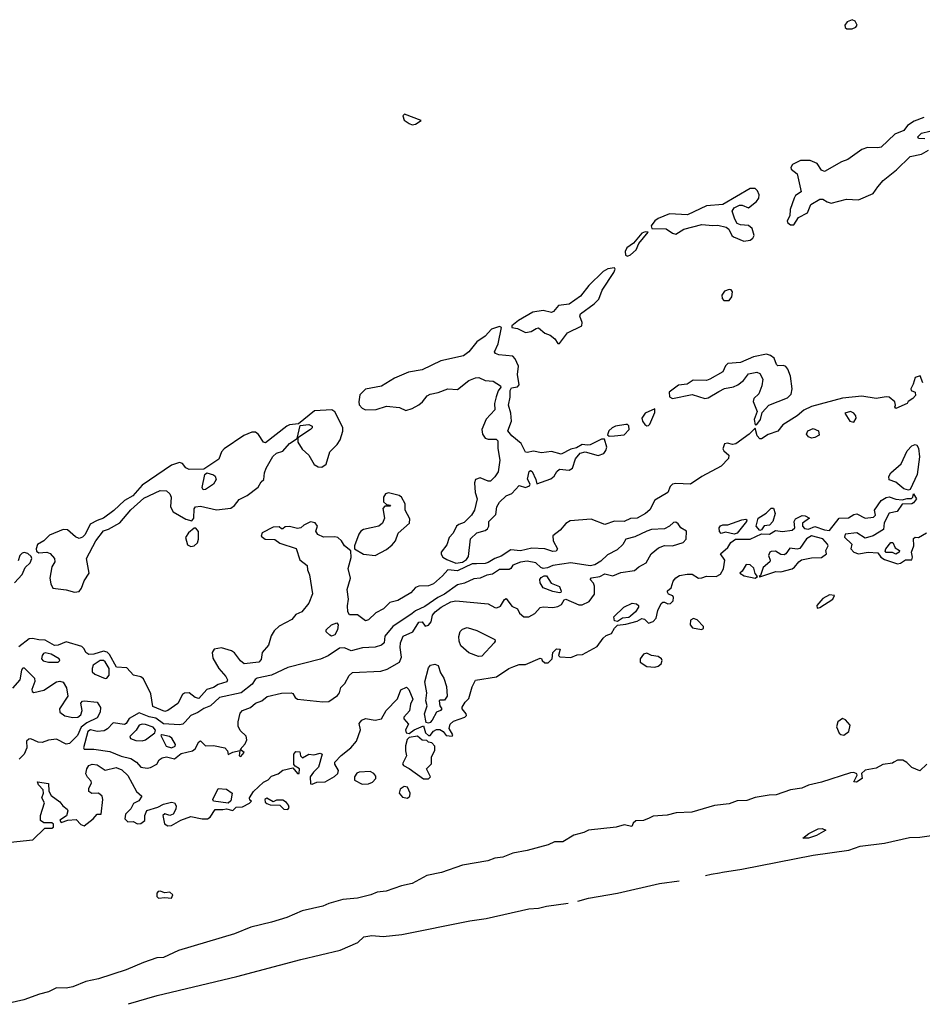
# Model space of a CAD drawing. Extents: x 2923744 to 3052146, y 543855 to 918667.
# Tile 3 of 50: x 3011557 to 3017139, y 556528 to 562619. Entities that reach past the tile are written whole.
import ezdxf

# ---------------------------------------------------------------- set-up
doc = ezdxf.new("R2010")
doc.units = 0

msp = doc.modelspace()

# ---------------------------------------------------------------- linework, layer by layer
at = {"layer": '0CON10XD'}
for points in [[(3016672.3, 562562.3), (3016705, 562563.5), (3016727.7, 562572.3), (3016735.6, 562585), (3016725, 562610), (3016705, 562619.4), (3016675, 562605.8), (3016660, 562585), (3016661.7, 562571.7), (3016672.3, 562562.3)], [(3013985, 561968.1), (3014005, 561972.5), (3014040, 561995), (3013936, 562034), (3013925.8, 562025), (3013935, 561997.5), (3013965, 561976.7), (3013985, 561968.1)], [(3017148.5, 562015), (3017088.7, 561991.4), (3017048.5, 561965), (3017025, 561934.7), (3016968.6, 561911.4), (3016885, 561830.7), (3016864, 561826.1), (3016801.3, 561828.7), (3016764.6, 561815.4), (3016679.6, 561755), (3016639.8, 561740.2), (3016535, 561679.4), (3016515, 561687.5), (3016489.6, 561729.6), (3016445, 561747.8), (3016385, 561748), (3016337.2, 561722.9), (3016326.2, 561705), (3016328.2, 561695), (3016365.7, 561665), (3016389.5, 561555), (3016355, 561531.5), (3016345.9, 561515), (3016321.1, 561445), (3016319.6, 561405), (3016304.5, 561375), (3016305.5, 561365), (3016325, 561350.7), (3016345, 561350.5), (3016374.2, 561395.8), (3016429.6, 561425), (3016450.4, 561475), (3016505, 561509.3), (3016525, 561509.5), (3016551.6, 561491.6), (3016575, 561484.6), (3016671.5, 561508.6), (3016745, 561504.3), (3016835.6, 561544.4), (3016863.7, 561585), (3016897.5, 561625), (3016980.5, 561689.5), (3017065, 561772.1), (3017135, 561787.4), (3017178.6, 561811.4)], [(3017155, 561881.5), (3017116.2, 561885), (3017111.1, 561895), (3017135, 561917.1), (3017185, 561930.4)], [(3016035, 561249.5), (3016075, 561254.6), (3016091.3, 561268.7), (3016098.4, 561285), (3016086.8, 561326.8), (3016065, 561347.1), (3016015, 561350), (3015995, 561358.9), (3015978.9, 561385), (3015963.1, 561435), (3015975, 561455.6), (3016009.1, 561470.9), (3016025, 561471.2), (3016065, 561456.2), (3016114.5, 561495), (3016127.9, 561515), (3016130, 561535), (3016120.1, 561560.1), (3016105, 561575.5), (3016075, 561574.6), (3015905, 561475.4), (3015805, 561467.3), (3015686.9, 561413.1), (3015575, 561418), (3015505, 561388.8), (3015485.8, 561375), (3015461.5, 561345), (3015466.8, 561326.8), (3015555, 561325.4), (3015595, 561298.2), (3015615, 561292.2), (3015665, 561322.8), (3015775, 561352.6), (3015844.1, 561345.9), (3015875, 561349.1), (3015926.7, 561336.7), (3015943.1, 561323), (3015960.8, 561285), (3015971.4, 561275), (3016035, 561249.5)], [(3015315, 561155.5), (3015335, 561163.9), (3015369.1, 561195), (3015386.9, 561235), (3015443.3, 561305), (3015425, 561307.9), (3015405, 561298.5), (3015353.7, 561236.3), (3015312.6, 561207.4), (3015302.4, 561185), (3015303.3, 561163.3), (3015315, 561155.5)], [(3014895, 560616), (3014945, 560681.3), (3015034.4, 560725), (3015034.6, 560745), (3015021.9, 560785), (3015025, 560798.9), (3015109, 560861), (3015138.9, 560891.1), (3015158.3, 560945), (3015231.4, 561055), (3015239.2, 561075), (3015235, 561083.3), (3015195, 561078.2), (3015165, 561061.2), (3015077.3, 560975), (3015025, 560909.6), (3014955, 560859.5), (3014889.5, 560850.5), (3014858.5, 560815), (3014845, 560807.7), (3014795, 560820), (3014729.4, 560810.6), (3014641.5, 560758.5), (3014600, 560725), (3014600, 560715), (3014635, 560709.4), (3014685, 560683.8), (3014720.2, 560689.8), (3014750.3, 560709.7), (3014765, 560712.3), (3014805, 560680), (3014838.3, 560668.2), (3014867.3, 560645), (3014885, 560616.7), (3014895, 560616)], [(3015945, 560882.7), (3015961.3, 560905), (3015965.5, 560935), (3015958, 560948), (3015945, 560950.5), (3015915, 560940), (3015899.1, 560915), (3015901.8, 560895), (3015912.8, 560882.8), (3015945, 560882.7)], [(3014255, 559256.7), (3014295, 559263.1), (3014320.9, 559279.1), (3014332.2, 559297.8), (3014345, 559407.1), (3014385, 559445.7), (3014435, 559459.4), (3014450.5, 559469.5), (3014458.8, 559485), (3014459.2, 559515), (3014501.4, 559558.6), (3014506.8, 559605), (3014524.1, 559635), (3014565, 559674.5), (3014601.2, 559688.8), (3014645, 559736.7), (3014685, 559726), (3014710, 559735), (3014713.8, 559745), (3014697, 559777), (3014708, 559825), (3014715, 559830.8), (3014726.9, 559825), (3014750, 559775), (3014755, 559747.5), (3014841.8, 559778.2), (3014862, 559795), (3014878.8, 559825), (3014895, 559839.2), (3014955, 559832.7), (3014975, 559844.5), (3014995, 559902.9), (3015022.7, 559937.3), (3015055, 559945.5), (3015135, 559923.6), (3015170, 559935), (3015182.9, 559955), (3015187.1, 559975), (3015174.4, 560024.4), (3015155, 560024.5), (3015085, 559988.8), (3015067.7, 559987.7), (3015035, 559991.1), (3014999.8, 559970.2), (3014965, 559962.3), (3014905, 559931.5), (3014845, 559947.1), (3014785, 559939.8), (3014735, 559949.4), (3014695, 559940.7), (3014685, 559943.7), (3014658.5, 559998.4), (3014600.4, 560045), (3014576.7, 560075), (3014597.9, 560135), (3014594.7, 560185), (3014579.7, 560235), (3014590.4, 560285), (3014590, 560325), (3014598.3, 560341.7), (3014635, 560348.1), (3014645, 560360), (3014636, 560425), (3014641.6, 560475), (3014622.1, 560522.1), (3014606.8, 560536.8), (3014520, 560545), (3014499.2, 560555), (3014492.5, 560565), (3014517, 560613), (3014536, 560716), (3014525, 560720.8), (3014475, 560703.9), (3014435, 560662.3), (3014385, 560625.4), (3014334.4, 560565), (3014300.8, 560539.1), (3014162.1, 560507.9), (3014046.7, 560453.3), (3013962.2, 560437.9), (3013875, 560400.8), (3013795, 560351.4), (3013695, 560333.2), (3013661.1, 560298.9), (3013653.3, 560255), (3013657.2, 560237.1), (3013675.1, 560215.2), (3013695, 560204.8), (3013761.6, 560208.4), (3013825, 560227.6), (3013905, 560219.2), (3013945, 560202.5), (3013985, 560214.1), (3014025, 560237.3), (3014048, 560255), (3014077.5, 560292.5), (3014095, 560303.4), (3014145, 560313.2), (3014205, 560335.3), (3014265, 560332.5), (3014335, 560387.3), (3014375, 560404.1), (3014395.9, 560405.9), (3014435, 560387.1), (3014485, 560382.3), (3014530, 560355), (3014533.3, 560345), (3014516.2, 560323.8), (3014503.1, 560286.9), (3014493.2, 560245), (3014495.3, 560204.7), (3014442.7, 560147.3), (3014415.5, 560085), (3014420, 560055), (3014435, 560031.4), (3014455, 560023.3), (3014504.2, 560024.2), (3014514.4, 560014.4), (3014513.7, 559966.3), (3014526.8, 559895), (3014515, 559821.4), (3014495, 559791.1), (3014468, 559765), (3014455, 559764.3), (3014405, 559784.5), (3014375, 559774), (3014370, 559755), (3014373.6, 559695), (3014386.2, 559655), (3014369.6, 559585), (3014351.1, 559555), (3014305, 559507.7), (3014272.9, 559497.1), (3014257.9, 559485), (3014237.9, 559442.1), (3014213.9, 559415), (3014199.4, 559370.6), (3014162.5, 559325), (3014162.7, 559312.7), (3014173.8, 559295), (3014198.8, 559278.8), (3014255, 559256.7)], [(3016105, 560112.5), (3016115, 560114), (3016138.2, 560145), (3016149.7, 560190.2), (3016191.1, 560235), (3016305, 560279.5), (3016327.9, 560302.1), (3016333.7, 560335), (3016324.1, 560414.1), (3016308.2, 560458.2), (3016295, 560473.8), (3016280.7, 560480.7), (3016245, 560478.6), (3016236.6, 560486.6), (3016223.1, 560525), (3016201.3, 560541.4), (3016175, 560549.8), (3016095, 560533.8), (3016015, 560499.1), (3015937.2, 560492.8), (3015921.5, 560478.5), (3015905, 560440.4), (3015825, 560394.6), (3015805, 560386.7), (3015721.2, 560388.8), (3015685, 560364.6), (3015630.7, 560359.3), (3015574.2, 560315), (3015576.7, 560286.7), (3015595, 560276.7), (3015715, 560301.5), (3015795, 560276), (3015815, 560280.9), (3015879.9, 560320.1), (3015915, 560337.8), (3015971.2, 560348.8), (3015999, 560361), (3016032.9, 560387.1), (3016065, 560427.5), (3016115, 560437.7), (3016135, 560430.9), (3016152.1, 560395), (3016146.5, 560355), (3016127.8, 560305), (3016097.9, 560275), (3016092.4, 560257.6), (3016118.2, 560195), (3016100.4, 560145), (3016105, 560112.5)], [(3017141.7, 560371.7), (3017126.7, 560416.7), (3017095, 560406.7), (3017083.8, 560365), (3017067.5, 560335), (3017070, 560325), (3017095.8, 560315.8), (3017097.8, 560295), (3017080.8, 560275), (3017052.5, 560257.5), (3017045, 560244.3), (3016975, 560213.1), (3016968.8, 560225), (3016973.3, 560235), (3016970, 560255), (3016934.5, 560284.5), (3016915, 560286.5), (3016855, 560276), (3016765, 560289.8), (3016645, 560277.8), (3016453, 560227), (3016406.6, 560203.4), (3016365, 560168.2), (3016276.8, 560113.2), (3016245, 560074.7), (3016187, 560053), (3016145, 560026.8), (3016135, 560026.7), (3016118.1, 560045), (3016105, 560092.5), (3016069.4, 560055), (3015985, 559995.5), (3015965, 559991.5), (3015935, 560000), (3015916.2, 559995), (3015905.7, 559965), (3015912, 559952), (3015942.9, 559925), (3015940.4, 559905), (3015895, 559857), (3015775, 559792.2), (3015705, 559745.4), (3015615, 559750), (3015593.8, 559745), (3015579.1, 559730.9), (3015565.5, 559694.5), (3015484, 559646), (3015454, 559586), (3015426.7, 559563.3), (3015375, 559535.5), (3015335, 559533.1), (3015295, 559514), (3015235, 559517.5), (3015175, 559496.7), (3015091.1, 559528.9), (3014961.9, 559518.1), (3014935, 559501.9), (3014899.7, 559460.2), (3014854.7, 559425.4), (3014855.5, 559395), (3014882.9, 559345), (3014875, 559331.4), (3014855, 559329.2), (3014804.7, 559345.3), (3014725, 559349.7), (3014653.9, 559333.9), (3014595, 559340), (3014535, 559299.5), (3014495, 559286.2), (3014455, 559262.1), (3014434.6, 559255.4), (3014383, 559253), (3014355, 559251.9), (3014265, 559209.5), (3014204.5, 559215.5), (3014172.4, 559177.7), (3014115, 559129.6), (3014085, 559116.4), (3014026.1, 559113.9), (3014005, 559106.7), (3013976.7, 559073.3), (3013895, 559025.5), (3013845, 559014), (3013807.1, 558975), (3013759.9, 558950.1), (3013715, 558906.7), (3013695, 558901.1), (3013645, 558936.9), (3013596.4, 558936.4), (3013586.7, 558955), (3013583.9, 558993.9), (3013590.8, 559035), (3013582.2, 559095), (3013601.9, 559165), (3013587.5, 559225), (3013607.3, 559292.7), (3013604.3, 559334.3), (3013565, 559364.4), (3013546, 559396), (3013525, 559415.6), (3013505, 559420.9), (3013435, 559418.7), (3013400, 559435), (3013388.6, 559455), (3013399.2, 559485), (3013385, 559505.8), (3013355, 559512.5), (3013315, 559492), (3013295, 559476.2), (3013275, 559471.2), (3013225, 559483.3), (3013198.3, 559481.7), (3013185, 559470), (3013175, 559470), (3013161.7, 559481.7), (3013125, 559480), (3013056.7, 559445), (3013050, 559425), (3013075, 559404.5), (3013134.2, 559404.2), (3013165, 559380.8), (3013266.9, 559346.9), (3013288.3, 559278.3), (3013335, 559242.5), (3013335.8, 559215), (3013349.1, 559185), (3013368.3, 559068.3), (3013345, 559008.6), (3013302, 558955), (3013265, 558938.6), (3013240.8, 558909.2), (3013161.8, 558868.2), (3013130.9, 558839.1), (3013112, 558808), (3013095, 558749.4), (3013056.2, 558705), (3013049.2, 558660.8), (3013036, 558645), (3012945, 558634.5), (3012922.9, 558652.9), (3012885, 558702.5), (3012866.2, 558715), (3012805, 558733.5), (3012760, 558725), (3012747.1, 558705), (3012750.3, 558670.3), (3012787.5, 558605), (3012832.2, 558555), (3012841.9, 558535), (3012837.8, 558522.2), (3012785, 558506.6), (3012755, 558488.2), (3012715, 558475.4), (3012665, 558419.6), (3012642.5, 558425), (3012605, 558454.4), (3012576.4, 558453.6), (3012564.3, 558445), (3012535, 558388.6), (3012472.9, 558345), (3012455, 558340), (3012380.1, 558370.1), (3012367.8, 558447.9), (3012321.4, 558541.4), (3012305, 558553.1), (3012259.6, 558565), (3012219.4, 558609.4), (3012155, 558614.6), (3012112.5, 558692.5), (3012096.7, 558706.7), (3012075, 558712.7), (3012015, 558693.6), (3011985, 558692.4), (3011965.3, 558705), (3011956.2, 558726.2), (3011940.9, 558740.9), (3011845, 558770.4), (3011795, 558749.8), (3011772.5, 558747.5), (3011715, 558780.8), (3011675, 558782.2), (3011635, 558792), (3011615, 558789.8), (3011551.2, 558738.8)], [(3011895, 559077.8), (3011925, 559082.5), (3011938.3, 559101.7), (3011955, 559147.9), (3011986.4, 559195), (3011970.3, 559285), (3012028, 559395), (3012073.9, 559456.1), (3012105, 559467.2), (3012175, 559507.5), (3012245, 559586.7), (3012325, 559658.4), (3012425, 559706.4), (3012465.4, 559705.4), (3012485, 559686), (3012494.4, 559665), (3012490, 559605), (3012505.5, 559575.5), (3012585, 559529.4), (3012620.7, 559519.3), (3012634.2, 559535.8), (3012636, 559594), (3012644.4, 559605.6), (3012675, 559609.4), (3012773.3, 559586.7), (3012862.6, 559597.4), (3012885, 559612.9), (3012915, 559651.1), (3012962.5, 559675), (3013032.5, 559727.5), (3013049.5, 559760.5), (3013066.2, 559775), (3013070.9, 559815), (3013081.8, 559845), (3013122.4, 559917.6), (3013145, 559938), (3013185, 559950.6), (3013225, 559997.3), (3013272.5, 560027.5), (3013291.7, 560108.3), (3013344.6, 560114.6), (3013366.2, 560105), (3013365.4, 560095), (3013354.4, 560085), (3013277, 560033), (3013276.8, 560005), (3013302.9, 559962.9), (3013344.3, 559925), (3013377.1, 559867.1), (3013402.7, 559852.7), (3013425, 559850), (3013451.3, 559868.7), (3013473.8, 559945), (3013519.2, 559990.7), (3013539.3, 560020.7), (3013555.7, 560074.3), (3013555.7, 560095.7), (3013505, 560193.8), (3013486.6, 560206.6), (3013380.9, 560199.1), (3013280, 560120), (3013225, 560113.2), (3013208.8, 560105), (3013077.6, 560002.5), (3013064.8, 560004.8), (3013033.8, 560053.8), (3013015, 560068.1), (3012992.3, 560067.7), (3012942.1, 560047.9), (3012821.1, 559965), (3012804.7, 559945), (3012789.2, 559900.8), (3012695, 559838.8), (3012605, 559836.8), (3012585, 559847.1), (3012563.7, 559873.7), (3012545, 559880.2), (3012495, 559863.6), (3012315, 559740), (3012255.8, 559674.2), (3012204.6, 559645.4), (3012138.1, 559582), (3012075.1, 559534.8), (3012035, 559521.6), (3011992, 559498), (3011960.6, 559435), (3011945, 559417.5), (3011925, 559408.8), (3011900.7, 559419.3), (3011852.8, 559462.8), (3011824.9, 559465.2), (3011740.4, 559429.6), (3011705, 559394.6), (3011667.4, 559372.6), (3011657.8, 559345), (3011661.1, 559331.1), (3011675, 559320.3), (3011724.1, 559324.1), (3011745, 559317.5), (3011771.6, 559285), (3011773.5, 559265), (3011755.8, 559234.2), (3011743.5, 559165), (3011748.6, 559128.6), (3011761.7, 559101.7), (3011845, 559091.3), (3011895, 559077.8)], [(3015435, 560106.9), (3015445, 560108.1), (3015455, 560117.5), (3015485, 560188.8), (3015485, 560211.2), (3015425.5, 560184.5), (3015404, 560155), (3015408.9, 560135), (3015423.1, 560115), (3015435, 560106.9)], [(3016715, 560130), (3016730, 560155), (3016728.5, 560168.5), (3016715.6, 560185), (3016695, 560195.3), (3016661.2, 560185), (3016691.5, 560135), (3016715, 560130)], [(3015203.2, 560043.2), (3015235, 560044.5), (3015295, 560051.4), (3015326, 560085), (3015325, 560107.5), (3015315.8, 560115.8), (3015305, 560115.8), (3015242.5, 560105), (3015221.2, 560095), (3015200, 560075), (3015192, 560052), (3015203.2, 560043.2)], [(3016455, 560030.5), (3016435, 560038.6), (3016423.1, 560055), (3016430.6, 560075), (3016465, 560090), (3016497.1, 560075), (3016502, 560048), (3016475, 560033.5), (3016455, 560030.5)], [(3017055, 559708.8), (3017025, 559717.5), (3016975, 559758.1), (3016935, 559772.5), (3016932.8, 559792.8), (3016944.4, 559815), (3017008.1, 559872), (3017045, 559952.9), (3017075, 559982.5), (3017095, 559991.1), (3017105, 559986.9), (3017115, 559969.2), (3017122.7, 559915), (3017106.7, 559805), (3017065, 559712.5), (3017055, 559708.8)], [(3012691.2, 559711.2), (3012686.2, 559725), (3012701.2, 559805), (3012715, 559816.7), (3012755, 559804.2), (3012765.6, 559795), (3012772.5, 559775), (3012755.5, 559745), (3012705, 559712.5), (3012691.2, 559711.2)], [(3011500.2, 557530.2), (3011637.5, 557545), (3011712.2, 557617.8), (3011755, 557618), (3011765.6, 557624.4), (3011765, 557642.5), (3011755, 557651.4), (3011705, 557651.4), (3011684.3, 557664.3), (3011684.5, 557695), (3011710, 557775), (3011694.4, 557804.4), (3011702.9, 557835), (3011701.5, 557855), (3011672.2, 557885), (3011667.5, 557905), (3011734.4, 557894.4), (3011736.8, 557846.8), (3011750.3, 557820.3), (3011805, 557780), (3011822.9, 557755), (3011849.4, 557735), (3011854.4, 557725), (3011846.9, 557693.1), (3011805, 557666.7), (3011813.1, 557653.1), (3011855, 557666.7), (3011905, 557671.2), (3011935, 557639.4), (3011955, 557632.5), (3012010.6, 557675), (3012035, 557703.8), (3012060, 557705), (3012070.3, 557795), (3012067.4, 557815), (3012045, 557834.7), (3012002.8, 557832.8), (3011984.2, 557845), (3011984.4, 557865), (3012001.5, 557895), (3011998.1, 557908.1), (3011975, 557933.1), (3011965, 557953.8), (3011972.7, 557985), (3011985, 558005.6), (3012005, 558014.5), (3012035, 558009.1), (3012086.2, 557976.2), (3012152.7, 557992.7), (3012187.7, 557977.7), (3012225, 557944.4), (3012279.1, 557845), (3012311.4, 557815), (3012294.1, 557785.9), (3012260.1, 557769.9), (3012245, 557737.3), (3012210.9, 557705), (3012206.2, 557676.2), (3012225, 557656.7), (3012258.9, 557658.9), (3012285, 557644.2), (3012305, 557646), (3012330, 557665), (3012330, 557695), (3012343.7, 557726.4), (3012412, 557748), (3012445, 557766), (3012495, 557779.2), (3012515, 557774.4), (3012523.9, 557755), (3012522, 557735), (3012505.6, 557704.5), (3012485, 557696.1), (3012455, 557707.1), (3012442.4, 557695), (3012452.5, 557645), (3012472.8, 557632.8), (3012495, 557634.6), (3012552.4, 557667.6), (3012615, 557690), (3012685, 557674.6), (3012717.5, 557675), (3012735, 557686.2), (3012765, 557733.3), (3012812.7, 557732.7), (3012835, 557737.5), (3012875, 557727.5), (3012895, 557746.7), (3012935, 557750), (3012978.3, 557771.7), (3012990, 557785), (3012980.8, 557790.8), (3012977.5, 557805), (3013002.9, 557845), (3013065, 557901.4), (3013094.3, 557915.7), (3013115, 557940), (3013156.1, 557953.9), (3013185, 557977.1), (3013245, 557991.2), (3013275, 557956.2), (3013285, 557956.7), (3013287.1, 557985), (3013260.5, 558000.5), (3013252.3, 558012.3), (3013251.4, 558075), (3013265, 558091.2), (3013290, 558090), (3013294.2, 558065), (3013305, 558052.9), (3013345, 558074.5), (3013375, 558072.2), (3013415, 558082.5), (3013427.5, 558075), (3013405.6, 557995), (3013374.2, 557965), (3013353.8, 557935), (3013355, 557892.5), (3013365, 557890), (3013395, 557902.9), (3013445, 557904), (3013503.6, 557936.4), (3013523.8, 557955), (3013527.5, 557975), (3013505, 558012.5), (3013506, 558025), (3013545, 558067.5), (3013605.7, 558115), (3013640, 558155), (3013663.8, 558225), (3013656, 558265), (3013672.5, 558285), (3013695.5, 558295.5), (3013755, 558286.1), (3013795.3, 558294.6), (3013822.3, 558345), (3013892.6, 558417.4), (3013915, 558472.5), (3013950, 558490), (3013964.2, 558475), (3013988.1, 558415), (3013973.6, 558385), (3013966.8, 558343.2), (3013932, 558305), (3013933.3, 558293.3), (3013960.7, 558260.7), (3013943.3, 558225), (3013947, 558207), (3013965, 558202.5), (3013996.7, 558225), (3014055, 558250), (3014066.4, 558206.4), (3014085, 558190), (3014095, 558190), (3014115, 558217.5), (3014135, 558227.5), (3014155, 558227.5), (3014175.9, 558215.9), (3014195, 558191.4), (3014232.5, 558187.5), (3014235.7, 558195), (3014213.9, 558233.9), (3014219.7, 558260.4), (3014240, 558280), (3014310, 558305), (3014320, 558315), (3014318.6, 558325), (3014294, 558355), (3014293, 558367), (3014312.1, 558397.9), (3014335, 558420), (3014355, 558492.5), (3014375, 558533.8), (3014506.2, 558553.8), (3014582.5, 558605), (3014612.1, 558617.9), (3014645, 558629.6), (3014685, 558630), (3014775, 558670), (3014785, 558667.5), (3014788.8, 558655), (3014805, 558640), (3014825, 558641.2), (3014850, 558665), (3014854.6, 558705), (3014876.3, 558726.3), (3014898.8, 558725), (3014890, 558685), (3014896.7, 558676.7), (3014965, 558674), (3015005, 558688.9), (3015038, 558692), (3015128.6, 558741.4), (3015165, 558793.5), (3015185, 558810.5), (3015217.7, 558822.3), (3015234.6, 558855.4), (3015255, 558874.3), (3015305, 558880), (3015375, 558899.1), (3015405, 558915.5), (3015421.5, 558911.5), (3015445, 558886.2), (3015474.2, 558895.8), (3015494.2, 558915.8), (3015504.3, 558965), (3015525, 559006.7), (3015535, 559016.2), (3015545, 559016.7), (3015566.2, 559006.2), (3015582.3, 559007.7), (3015599.2, 559025), (3015601.4, 559045), (3015596.2, 559055), (3015570, 559065), (3015562.7, 559077.3), (3015564, 559085), (3015585.8, 559104.2), (3015598.8, 559145), (3015614.1, 559165.9), (3015638.3, 559181.7), (3015685, 559190), (3015715, 559190), (3015754.2, 559164.2), (3015775.9, 559165.9), (3015805, 559177.3), (3015865, 559174.3), (3015891.7, 559188.3), (3015908.8, 559221.2), (3015918.6, 559275), (3015891.2, 559315), (3015935.9, 559354.1), (3015954.7, 559385.3), (3015984.5, 559405.5), (3016075, 559406.2), (3016145, 559437.5), (3016195, 559435.5), (3016231.5, 559458.5), (3016275, 559453.3), (3016335, 559460.5), (3016350, 559475), (3016347.1, 559515), (3016355, 559531.9), (3016397.1, 559552.9), (3016415, 559550.7), (3016442, 559535), (3016398.2, 559505), (3016397.5, 559485), (3016410.6, 559470.6), (3016435, 559466.6), (3016475, 559484.5), (3016535, 559463.3), (3016565, 559460), (3016625, 559535.7), (3016682.7, 559537.3), (3016715, 559557.5), (3016735, 559561.8), (3016785, 559535.5), (3016837.8, 559542.2), (3016849.2, 559555), (3016843.3, 559585), (3016885.7, 559645), (3016915, 559663.1)], [(3013755, 559304.2), (3013825, 559340.6), (3013860, 559370), (3013880, 559395), (3013897.7, 559442.3), (3013968, 559505), (3013970.5, 559530.5), (3013941.2, 559585), (3013940.8, 559625), (3013917.5, 559665), (3013903.3, 559675), (3013838.3, 559691.7), (3013818.8, 559685), (3013806.2, 559665), (3013806.4, 559636.4), (3013825, 559620), (3013850, 559615), (3013845, 559610), (3013815, 559610), (3013803.3, 559595), (3013813.3, 559535), (3013801.2, 559505), (3013777.5, 559485), (3013682.5, 559465), (3013665.8, 559454.2), (3013654.5, 559435.5), (3013628, 559365), (3013626.7, 559345), (3013682.3, 559312.3), (3013755, 559304.2)], [(3016915, 559663.1), (3016935, 559666.9), (3016975, 559653.3), (3017015, 559648), (3017045, 559658), (3017072, 559658), (3017080, 559665), (3017085, 559686.7), (3017103.3, 559655), (3017085, 559630), (3017075, 559624.5), (3017015, 559621.1), (3016983.1, 559576.9), (3016934.6, 559565.4), (3016903.8, 559506.2), (3016900, 559465), (3016835, 559425.8), (3016785, 559411.9), (3016735, 559444.2), (3016663, 559437), (3016658.3, 559418.3), (3016703.3, 559375), (3016696.7, 559345), (3016715.8, 559325.8), (3016745, 559314), (3016805, 559324.5), (3016865, 559320), (3016882.5, 559295), (3016905, 559279.2), (3016985, 559253.3), (3017005, 559256.2), (3017035, 559276.7), (3017075, 559277.5), (3017078.8, 559295), (3017073.3, 559325), (3017087.5, 559365), (3017085, 559410), (3017095, 559417.5), (3017115, 559416.2), (3017165.7, 559444.3)], [(3016135, 559460), (3016112.2, 559485), (3016123.6, 559535), (3016172.9, 559567.1), (3016205, 559597.2), (3016218, 559598), (3016228.4, 559565), (3016215, 559515.7), (3016195, 559491.9), (3016161.8, 559488.2), (3016145, 559462.5), (3016135, 559460)], [(3012345, 557988.8), (3012365, 557993), (3012405.5, 558014.5), (3012419.5, 558040.5), (3012436.9, 558053.1), (3012465, 558058.3), (3012515, 558045.7), (3012555, 558079.3), (3012625, 558095.8), (3012641.6, 558108.4), (3012665, 558152.2), (3012675, 558157.7), (3012705, 558127.5), (3012755, 558128.9), (3012824.4, 558114.4), (3012841.5, 558095), (3012845, 558072.9), (3012875, 558088.1), (3012918.3, 558098.3), (3012914.2, 558065), (3012925, 558061.2), (3012944, 558085), (3012921.2, 558105), (3012951.1, 558138.9), (3012961.2, 558165), (3012956.5, 558186.4), (3012921, 558221), (3012908, 558248), (3012907, 558275), (3012920.4, 558329.6), (3012935, 558344.8), (3012983.3, 558365), (3013015, 558391.1), (3013055, 558406.2), (3013087, 558433), (3013176.9, 558453.1), (3013235.2, 558455.2), (3013245, 558451.5), (3013261.3, 558425), (3013275, 558416.4), (3013430.9, 558399.1), (3013469.3, 558400.7), (3013522.5, 558437.5), (3013534.7, 558455.3), (3013543, 558487), (3013568, 558512), (3013595, 558562.5), (3013615, 558580.3), (3013790.8, 558589.2), (3013829, 558600.9), (3013904.8, 558645.2), (3013917.6, 558675), (3013909.2, 558735), (3013911.1, 558765), (3013928.6, 558805), (3013987.9, 558832.1), (3014025, 558891.9), (3014045, 558894), (3014065, 558866.9), (3014085, 558873.8), (3014101.2, 558895), (3014110, 558935), (3014126.5, 558955), (3014164.4, 558985.6), (3014222.6, 559017.4), (3014255, 559023.2), (3014455, 559005.6), (3014495, 558983.2), (3014508.4, 558981.6), (3014529.5, 558990.5), (3014555, 559032), (3014565, 559038), (3014600.8, 558990.8), (3014635.7, 558975), (3014648.6, 558948.6), (3014675, 558925.2), (3014705, 558925.5), (3014743.4, 558945), (3014775, 558981.8), (3014795, 558986.1), (3014855, 558981.8), (3014885, 558988.2), (3014907.9, 559002.1), (3014925, 559030), (3014935, 559034), (3015015, 559000), (3015035, 559000), (3015079.4, 559020.6), (3015110.9, 559065), (3015111.9, 559115), (3015105, 559133.5), (3015085.8, 559155), (3015092.9, 559167.1), (3015145, 559173.6), (3015175, 559191.2), (3015225, 559179.2), (3015275, 559199.1), (3015359.3, 559210.7), (3015386.7, 559235), (3015431.7, 559258.3), (3015462.8, 559315), (3015508.4, 559351.6), (3015545, 559365.5), (3015595, 559363.9), (3015660.8, 559385), (3015679.4, 559405), (3015680, 559455), (3015646.2, 559475), (3015630.2, 559500.2), (3015615, 559510.6), (3015600.7, 559509.3), (3015576.7, 559485), (3015545, 559469.3), (3015465, 559464.3), (3015435.8, 559454.2), (3015360.6, 559419.4), (3015305.2, 559405), (3015286.6, 559373.4), (3015251.4, 559338.6), (3015191.5, 559308.4), (3015150.7, 559269.3), (3015113.2, 559246.8), (3015085, 559241.3), (3014965, 559258.3), (3014855, 559243.3), (3014822, 559228), (3014795, 559223.8), (3014779.7, 559229.7), (3014748.5, 559258.5), (3014695, 559268.9), (3014655, 559263.1), (3014607.1, 559245), (3014595, 559223.3), (3014585, 559218), (3014525, 559218), (3014480.5, 559189.5), (3014445, 559183.4), (3014405, 559165.2), (3014365, 559159.6), (3014307.1, 559132.9), (3014265, 559123.8), (3014185, 559065.9), (3014141.8, 559045), (3014061.8, 558988.2), (3014005, 558961.3), (3013984.1, 558945), (3013865.4, 558865), (3013815.6, 558805), (3013810, 558765), (3013795, 558750), (3013755, 558736.6), (3013677.2, 558732.8), (3013605.9, 558714.1), (3013565, 558733.1), (3013535, 558731.5), (3013465, 558683.9), (3013417.4, 558662.6), (3013215, 558611.8), (3013115, 558563.1), (3013025, 558544.8), (3013012.5, 558537.5), (3012995, 558507.7), (3012925.9, 558454.1), (3012793.1, 558426.9), (3012735.9, 558374.1), (3012695, 558358.8), (3012657.6, 558332.4), (3012615, 558314.3), (3012580.4, 558275), (3012565, 558261.5), (3012545, 558256.7), (3012445, 558263.7), (3012398.5, 558298.6), (3012356.7, 558306.7), (3012295, 558331.6), (3012233.7, 558296.3), (3012215.6, 558265), (3012205, 558258.3), (3012135, 558268.6), (3012098.9, 558231.1), (3012079.4, 558220.6), (3012036.4, 558216.4), (3011995, 558226), (3011977.4, 558215), (3011950.8, 558115), (3011955.4, 558105.4), (3012015, 558106.7), (3012115, 558091.4), (3012183.5, 558063.5), (3012245, 558048.9), (3012279.3, 558025), (3012305.3, 557995.4), (3012345, 557988.8)], [(3015975, 559436.5), (3015921.8, 559448.2), (3015895, 559440), (3015885, 559453.3), (3015883.5, 559475), (3015892.1, 559487.9), (3015905, 559494), (3015936, 559494), (3016022.9, 559525), (3016048.4, 559528.4), (3016054.2, 559525), (3016052.5, 559515), (3015995, 559441.9), (3015975, 559436.5)], [(3012615, 559360), (3012635, 559364), (3012656.6, 559383.4), (3012661.9, 559405), (3012662.7, 559452.7), (3012645, 559473.8), (3012635, 559473.8), (3012601.4, 559445), (3012583.1, 559415), (3012595, 559370), (3012615, 559360)], [(3016135, 559173.3), (3016233.6, 559206.4), (3016265, 559204), (3016335, 559222.5), (3016348.7, 559231.3), (3016375, 559266.2), (3016392.7, 559277.3), (3016455, 559290), (3016515, 559292.9), (3016547.5, 559315), (3016542.5, 559335), (3016556.4, 559363.6), (3016553.3, 559375), (3016525, 559406.7), (3016455, 559426.5), (3016422.9, 559407.1), (3016382.1, 559347.9), (3016365.8, 559344.2), (3016319.4, 559350.6), (3016296.2, 559315), (3016285, 559308.8), (3016265, 559310), (3016231.2, 559331.2), (3016205, 559330), (3016195.9, 559324.1), (3016188.8, 559305), (3016198.8, 559275), (3016196.2, 559265), (3016155, 559230), (3016138.3, 559181.7), (3016130, 559175), (3016135, 559173.3)], [(3016975, 559313.3), (3016955, 559323.8), (3016915, 559323.8), (3016910.5, 559330.5), (3016914, 559345), (3016945, 559385.6), (3016958, 559385), (3016971.9, 559351.9), (3016998.8, 559335), (3016995.9, 559324.1), (3016975, 559313.3)], [(3011524.7, 559135), (3011572.3, 559187.7), (3011590.7, 559229.3), (3011621.6, 559258.4), (3011631.6, 559285), (3011627.8, 559297.8), (3011606.8, 559316.8), (3011585, 559322.7), (3011570.9, 559319.1), (3011558.1, 559305), (3011548, 559272)], [(3016105, 559163.8), (3016120, 559175), (3016105, 559192.5), (3016097, 559227), (3016075, 559246.7), (3016050.9, 559249.1), (3016025, 559207.5), (3016010, 559195), (3016037.7, 559177.7), (3016105, 559163.8)], [(3014895, 559074.5), (3014855, 559081.1), (3014794.4, 559104.4), (3014775.4, 559135), (3014774.5, 559155.5), (3014781.1, 559168.9), (3014800.3, 559179.6), (3014815, 559178.8), (3014843.5, 559133.6), (3014895, 559112.5), (3014905.6, 559084.4), (3014903.8, 559076.2), (3014895, 559074.5)], [(3016488.8, 558978.8), (3016505, 558982.5), (3016586, 559035), (3016596.1, 559056.1), (3016565, 559061.4), (3016525, 559037.5), (3016486.2, 558995), (3016488.8, 558978.8)], [(3015255, 558896.2), (3015235, 558901.2), (3015232.1, 558925), (3015293.9, 558985), (3015345, 559010), (3015372.5, 559005), (3015383.5, 558995), (3015383.8, 558985), (3015365.4, 558955), (3015335, 558928.9), (3015325, 558921.9), (3015284, 558916), (3015255, 558896.2)], [(3015773.3, 558846.7), (3015785, 558852.5), (3015786.7, 558865), (3015747.4, 558907.4), (3015725, 558914.3), (3015705.7, 558904.3), (3015703.8, 558875), (3015717.1, 558857.1), (3015773.3, 558846.7)], [(3013485, 558806.2), (3013475, 558811.2), (3013452.5, 558832.5), (3013452, 558845), (3013484.2, 558875), (3013518.3, 558888.3), (3013525.8, 558875.8), (3013522.5, 558845), (3013505, 558814), (3013485, 558806.2)], [(3014395, 558680.4), (3014335, 558702.5), (3014285.6, 558745), (3014274.2, 558775), (3014273.1, 558803.1), (3014281.1, 558835), (3014295, 558849.4), (3014325, 558858), (3014385, 558840), (3014496.2, 558785), (3014498, 558775), (3014491.2, 558765), (3014415, 558682.2), (3014395, 558680.4)], [(3011795, 558644.2), (3011804.5, 558655), (3011800.6, 558665), (3011750.9, 558695), (3011715, 558702.7), (3011702.8, 558697.2), (3011695.4, 558685), (3011691.8, 558665), (3011702.3, 558652.3), (3011735, 558644.8), (3011795, 558644.2)], [(3015485, 558614.5), (3015505, 558620), (3015524.5, 558635), (3015531.1, 558655), (3015525.7, 558665), (3015505, 558678.9), (3015465, 558686.5), (3015435, 558701.1), (3015415, 558694.4), (3015393.3, 558665), (3015394.2, 558645), (3015435, 558617.5), (3015485, 558614.5)], [(3011515, 558484.5), (3011560.4, 558535), (3011568.8, 558595), (3011575, 558609.2), (3011585, 558610), (3011648.5, 558545), (3011649.6, 558525), (3011631.5, 558475), (3011633.8, 558463.8), (3011645, 558456.9), (3011705, 558472.3), (3011785, 558523.2), (3011805, 558527), (3011825, 558521.3), (3011846.7, 558485), (3011854.7, 558435), (3011802.7, 558355), (3011805.4, 558335), (3011835, 558313.3), (3011885, 558301.2), (3011916.6, 558303.4), (3011935, 558318.6), (3011942.2, 558345), (3011935, 558390), (3011945, 558403.3), (3011955, 558406), (3012035, 558396.2), (3012056.5, 558365), (3012055.2, 558334.8), (3012035, 558301.1), (3011971.4, 558268.6), (3011937.4, 558242.5), (3011915, 558190), (3011865, 558141.1), (3011845, 558138), (3011785, 558168), (3011735, 558161.6), (3011695, 558147.3), (3011670.6, 558150.6), (3011625, 558169.4), (3011612.2, 558167.8), (3011598.8, 558155), (3011600.6, 558115), (3011584.7, 558075), (3011553.7, 558045)], [(3012085, 558543.8), (3012095, 558545.7), (3012109.4, 558565), (3012110.1, 558605), (3012085, 558647.4), (3012074.4, 558654.4), (3012055, 558654.3), (3012011.3, 558625), (3012003.8, 558606.2), (3012005.3, 558585.3), (3012020.3, 558570.3), (3012085, 558543.8)], [(3014085, 558266.2), (3014071.2, 558271.2), (3014060.8, 558325), (3014077.5, 558375), (3014068.5, 558405), (3014074.7, 558455), (3014063.3, 558523.3), (3014085, 558610), (3014097.5, 558625), (3014125, 558631.5), (3014145, 558622.9), (3014159.5, 558579.5), (3014180.5, 558545), (3014197.1, 558495), (3014200.8, 558435), (3014185, 558410), (3014155, 558410), (3014150.8, 558405), (3014154.2, 558374.2), (3014167.5, 558355), (3014160, 558345), (3014133.8, 558335), (3014108.8, 558285), (3014095, 558272), (3014085, 558266.2)], [(3016655, 558193.2), (3016684.8, 558215), (3016693.9, 558253.9), (3016665, 558287.4), (3016645, 558295.2), (3016616, 558275), (3016608.7, 558245), (3016625.2, 558205.2), (3016636.3, 558196.3), (3016655, 558193.2)], [(3012315, 558157.8), (3012335, 558164.7), (3012391.9, 558208.1), (3012396.7, 558223.3), (3012383, 558243), (3012335, 558259.7), (3012315, 558261), (3012296.2, 558253.9), (3012277.1, 558222.9), (3012238, 558185), (3012242, 558172), (3012275, 558159.5), (3012315, 558157.8)], [(3012495, 558114.8), (3012517.8, 558125), (3012521.1, 558135), (3012498.1, 558175), (3012483.8, 558185), (3012435.8, 558194.2), (3012430, 558190), (3012462.5, 558125), (3012495, 558114.8)], [(3014085, 557921.9), (3014098, 557935), (3014072.5, 557985), (3014104, 558015), (3014103.3, 558056.7), (3014125, 558100), (3014125.3, 558125.4), (3014105, 558146.2), (3014085, 558150), (3014075, 558160), (3014045, 558162.5), (3014016.9, 558186.9), (3013965, 558177.5), (3013953.8, 558166.2), (3013943, 558127), (3013942, 558095), (3013950, 558065), (3013923.8, 558015), (3013930, 558005), (3013965, 557986.9), (3014053.7, 557923.7), (3014085, 557921.9)], [(3017166.5, 558013.5), (3017125, 557972.2), (3017075, 557991.9), (3017043.5, 558023.5), (3017018.3, 558038.3), (3016985, 558038.5), (3016963.5, 558026.5), (3016955, 558020), (3016895, 558012.3), (3016855, 557989.5), (3016785, 557975.6), (3016763.3, 557955), (3016766.7, 557925), (3016732.5, 557902.5), (3016716.7, 557905), (3016736.7, 557945), (3016734, 557954), (3016715, 557961.4), (3016695, 557959.5), (3016515, 557901.5), (3016435, 557883.1), (3016395, 557865.5), (3016325, 557854.6), (3016235, 557822.9), (3016192.2, 557822.2), (3016105, 557807.3), (3016055, 557788.6), (3015995, 557786.2), (3015945, 557768.2), (3015855, 557757.3), (3015713.9, 557716.1), (3015617.3, 557712.7), (3015561.3, 557698.7), (3015475, 557691.2), (3015449.8, 557680.2), (3015415.4, 557664.6), (3015366.7, 557663.3), (3015351.3, 557648.7), (3015342.5, 557627.5), (3015295, 557639.1), (3015245, 557624.5), (3015075, 557605.6), (3015045, 557590.9), (3014985, 557574.5), (3014915, 557533.3), (3014865, 557533.3), (3014825, 557514.3), (3014695, 557479.4), (3014607.2, 557462.8), (3014545, 557438.6), (3014495, 557431.5), (3014452.5, 557415), (3014295, 557387.7), (3014165, 557343.2), (3014075.3, 557324.7), (3013985, 557274.6), (3013918.9, 557261.1), (3013822.6, 557227.4), (3013768.6, 557221.4), (3013728.8, 557205), (3013645.9, 557184.1), (3013554.5, 557175.5), (3013468.1, 557151.9), (3013431.2, 557135), (3013302.9, 557107.1), (3013208, 557065), (3013114.6, 557035.4), (3012985.7, 557004.3), (3012885, 556963.8), (3012539.1, 556860.9), (3012445, 556816.9), (3012405, 556814.5), (3012323, 556787), (3012215, 556740.4), (3012043.8, 556685), (3011965, 556669.1), (3011885, 556636.5), (3011845, 556628.2), (3011785, 556629.6), (3011735, 556604.1), (3011678.5, 556591.5), (3011582, 556555), (3011465, 556527.8)], [(3013675, 557889.6), (3013715, 557892.3), (3013738.3, 557901.7), (3013759.4, 557925), (3013758.6, 557938.6), (3013746.7, 557956.7), (3013725, 557967.5), (3013655.6, 557964.5), (3013641.8, 557958.2), (3013628, 557935), (3013626.7, 557915), (3013675, 557889.6)], [(3013955, 557802.5), (3013969.4, 557815), (3013971.9, 557835), (3013955, 557870.8), (3013935, 557875.5), (3013910.3, 557859.6), (3013903.7, 557833.7), (3013925, 557810), (3013955, 557802.5)], [(3012845, 557772.5), (3012755.6, 557785.6), (3012751.4, 557795), (3012785, 557862), (3012835, 557858.2), (3012871.5, 557835), (3012862.4, 557787.6), (3012845, 557772.5)], [(3013215, 557733.1), (3013223.8, 557745), (3013219.2, 557759.2), (3013206.7, 557776.7), (3013185, 557790), (3013145, 557790), (3013125, 557780), (3013085, 557804), (3013073.1, 557795), (3013075, 557777.5), (3013085, 557770), (3013105, 557762.5), (3013165, 557760), (3013191.2, 557735), (3013215, 557733.1)], [(3015799.2, 557324.2), (3015832.8, 557332.8), (3015884.3, 557341.2), (3015904.3, 557344.5), (3016024.1, 557364.1), (3016465, 557450.7), (3016685, 557481.2), (3016755, 557505.3), (3016905, 557524.7), (3017060.7, 557559.3), (3017125, 557562.5), (3017494.7, 557615.3)], [(3016435, 557554.7), (3016400, 557555), (3016438, 557585), (3016495, 557614.2), (3016520, 557615), (3016542.5, 557605), (3016485, 557572.5), (3016435, 557554.7)], [(3015009.1, 557166.3), (3015075, 557184.7), (3015255.1, 557215.5), (3015514.2, 557274.2), (3015636.3, 557291.7)], [(3012495, 557184.6), (3012503.2, 557205), (3012485, 557220.9), (3012455, 557217.5), (3012425, 557228), (3012413.9, 557226.1), (3012403.8, 557215), (3012404.5, 557195), (3012415, 557184.6), (3012455, 557189.6), (3012495, 557184.6)], [(3012228.7, 556530.6), (3012406.8, 556583.2), (3012900.5, 556700.5), (3013295.8, 556805), (3013538.2, 556861.8), (3013648.7, 556911.2), (3013685, 556944.5), (3013735, 556953.3), (3013805, 556947), (3013921, 556958.9), (3014340, 557045), (3014442, 557058), (3014705, 557118.4), (3014765, 557121.9), (3014815.2, 557134.8), (3014949.2, 557154.3)]]:
    msp.add_lwpolyline(points, dxfattribs=at)

doc.saveas('drawing.dxf')
